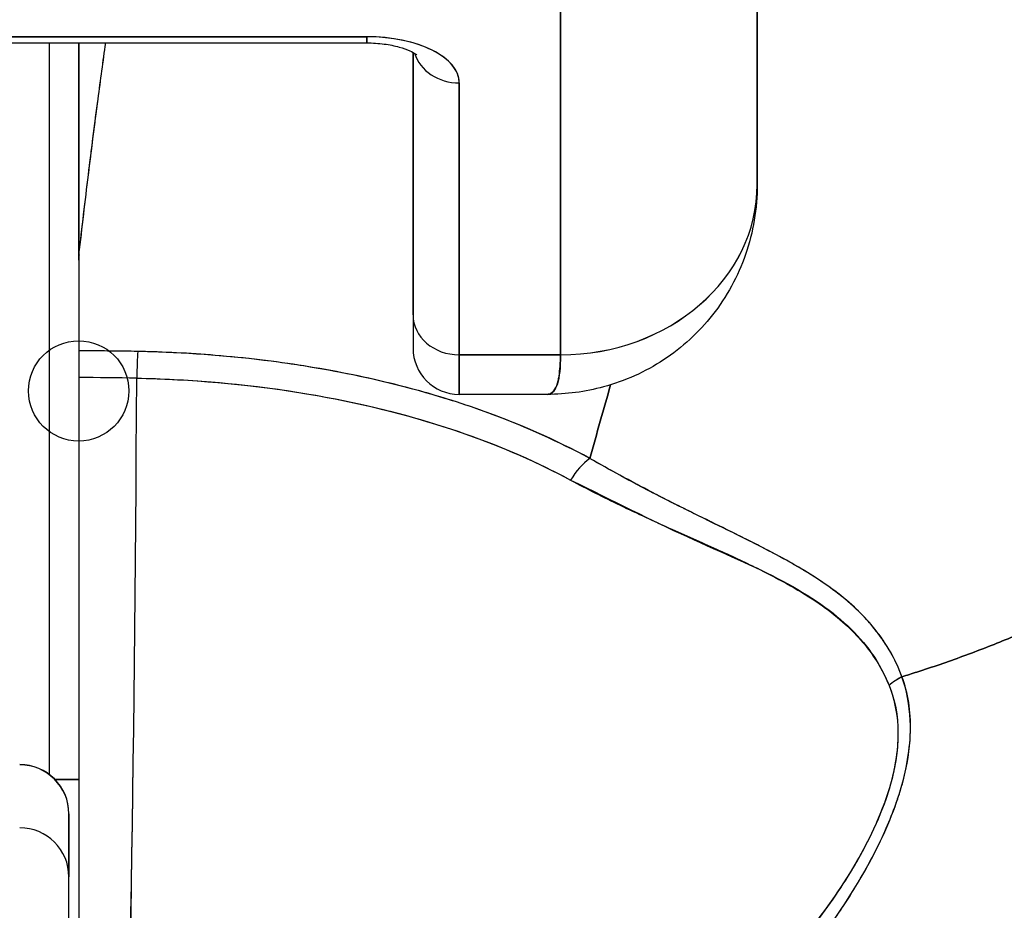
# Model space of a CAD drawing. Extents: x 784 to 1207, y 24 to 294.
# Tile 117 of 217: x 1027.132 to 1027.526, y 109.206 to 109.563. Entities that reach past the tile are written whole.
import ezdxf

# ---------------------------------------------------------------- set-up
doc = ezdxf.new("R2010")
doc.units = 0
doc.header["$LTSCALE"] = 4
doc.header["$MEASUREMENT"] = 0
doc.layers.get('0').update_dxf_attribs({"linetype": 'CONTINUOUS'})
doc.layers.get('DEFPOINTS').update_dxf_attribs({"linetype": 'CONTINUOUS'})
doc.styles.add('ROMANS', font='romans.shx')
doc.dimstyles.new('Default (ANSI)', dxfattribs={"dimscale": 20, "dimtxt": 0.07, "dimasz": 0.07, "dimexe": 0.125, "dimexo": 0.0625, "dimgap": 0.031496, "dimtad": 0, "dimtih": 1, "dimtoh": 1, "dimrnd": 1e-08, "dimzin": 0, "dimdsep": 46, "dimtxsty": 'ROMANS', "dimblk": 'Filled-1', "dimcen": 0.09, "dimdle": 0.393701, "dimclrd": 256, "dimclre": 256, "dimclrt": 256, "dimadec": 0, "dimazin": 0, "dimtfac": 0.928571, "dimtofl": 0, "dimtmove": 0, "dimatfit": 3, "dimfxl": 1, "dimtolj": 1, "dimtzin": 0, "dimlwd": -1, "dimlwe": -1, "dimarcsym": 0})

# ---------------------------------------------------------------- blocks, each defined once
blk = doc.blocks.new('Filled-1')
at = {"color": 0}
for p, q in [((0, 0), (-1, 0.17857)), ((-1, 0.17857), (-1, -0.17857)), ((-1, 0), (0, 0)), ((-1, -0.17857), (0, 0))]:
    blk.add_line(p, q, dxfattribs=at)
at = {"color": 0, "flags": 128}
blk.add_lwpolyline([(-1, -0.17857), (0, 0), (-1, 0.17857), (-1, -0.17857)], dxfattribs=at)
at = {"color": 0}
blk.add_solid([(-1, -0.17857), (0, 0), (-1, 0.17857), (-1, -0.17857)], dxfattribs=at)
blk = doc.blocks.new('*D20')
at = {"transparency": 16777216}
for p, q in [((1028.84995, 108.88735), (1028.84995, 115.33774)), ((1033.09995, 108.88735), (1033.09995, 115.33774)), ((1026.84995, 112.83774), (1024.84995, 112.83774)), ((1035.09995, 112.83774), (1037.09995, 112.83774))]:
    blk.add_line(p, q, dxfattribs=at)
at = {"layer": 'DEFPOINTS', "color": 0, "transparency": 16777216}
for p in [(1033.09995, 112.83774), (1028.84995, 107.63735), (1033.09995, 107.63735)]:
    blk.add_point(p, dxfattribs=at)
at = {"transparency": 16777216, "xscale": 2, "yscale": 2, "zscale": 2}
blk.add_blockref('Filled-1', (1028.84995, 112.83774), dxfattribs=at)
at = {"transparency": 16777216, "xscale": 2, "yscale": 2, "zscale": 2, "rotation": 180}
blk.add_blockref('Filled-1', (1033.09995, 112.83774), dxfattribs=at)
at = {"transparency": 16777216, "insert": (1021.17241, 112.83774), "char_height": 2, "attachment_point": 5, "style": 'ROMANS'}
blk.add_mtext('\\A1;4.25', dxfattribs=at)
blk = doc.blocks.new('*D22')
at = {"transparency": 16777216}
for p, q in [((996.78745, 108.8561), (996.78745, 123.13991)), ((1065.16245, 108.8561), (1065.16245, 123.13991)), ((998.18745, 120.63991), (1021.18133, 120.63991)), ((1063.76245, 120.63991), (1040.76857, 120.63991))]:
    blk.add_line(p, q, dxfattribs=at)
at = {"layer": 'DEFPOINTS', "color": 0, "transparency": 16777216}
for p in [(996.78745, 120.63991), (996.78745, 107.6061), (1065.16245, 107.6061)]:
    blk.add_point(p, dxfattribs=at)
at = {"transparency": 16777216, "xscale": 1.400000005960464, "yscale": 1.400000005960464, "zscale": 1.400000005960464, "rotation": 180}
blk.add_blockref('Filled-1', (996.78745, 120.63991), dxfattribs=at)
at = {"transparency": 16777216, "xscale": 1.400000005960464, "yscale": 1.400000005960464, "zscale": 1.400000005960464}
blk.add_blockref('Filled-1', (1065.16245, 120.63991), dxfattribs=at)
at = {"transparency": 16777216, "insert": (1030.97495, 120.63991), "char_height": 1.4, "attachment_point": 5, "style": 'ROMANS'}
blk.add_mtext('\\A1;\\fTahoma|b0|i0;\\H1.7500;(68.37)\\P\\fTahoma|b0|i0;\\H1.7500;OPENING WIDTH', dxfattribs=at)

msp = doc.modelspace()

# ---------------------------------------------------------------- linework, layer by layer
for p, q in [((1027.42715, 109.49657), (1027.42715, 109.67314)), ((1027.42715, 109.67314), (1027.42715, 109.49657)), ((1027.34841, 109.42838), (1027.34841, 109.60555)), ((1027.34841, 109.60555), (1027.34841, 109.42838)), ((1027.27085, 109.55575), (1027.08148, 109.55575)), ((1027.08148, 109.55575), (1027.27085, 109.55575)), ((1027.27085, 109.55327), (1027.27085, 109.55575)), ((1027.27085, 109.55575), (1027.27085, 109.55327)), ((1027.08148, 109.55327), (1027.27085, 109.55327)), ((1027.14369, 109.55327), (1027.14369, 109.2604)), ((1027.1555, 109.46628), (1027.1555, 109.55327)), ((1027.1555, 109.55327), (1027.1555, 109.46628)), ((1027.15562, 109.55327), (1027.15562, 109.46845)), ((1027.15562, 109.46845), (1027.15562, 109.55327)), ((1027.28936, 109.44441), (1027.28936, 109.54948)), ((1027.28936, 109.54948), (1027.28936, 109.44441)), ((1027.30786, 109.42838), (1027.30786, 109.53724)), ((1027.30786, 109.53724), (1027.30786, 109.42838)), ((1027.1555, 109.46628), (1027.1555, 109.42996)), ((1027.28936, 109.44441), (1027.28936, 109.43106)), ((1027.17216, 109.42985), (1027.17216, 109.42985)), ((1027.30786, 109.42838), (1027.30786, 109.41256)), ((1027.30786, 109.42838), (1027.34841, 109.42838)), ((1027.34841, 109.42838), (1027.30786, 109.42838)), ((1027.30786, 109.41256), (1027.30786, 109.42838)), ((1027.1555, 109.41926), (1027.1555, 109.06046)), ((1027.34315, 109.41256), (1027.30786, 109.41256)), ((1027.38778, 109.37188), (1027.38778, 109.37192)), ((1027.38778, 109.37192), (1027.38778, 109.37188)), ((1027.38778, 109.36091), (1027.38778, 109.36091)), ((1027.38778, 109.36091), (1027.38778, 109.36091)), ((1027.41617, 109.34788), (1027.41617, 109.34815)), ((1027.14604, 109.25833), (1027.1555, 109.25833)), ((1027.1555, 109.25833), (1027.14604, 109.25833)), ((1027.15156, 109.24456), (1027.15156, 109.24466)), ((1027.15156, 109.21934), (1027.15156, 109.24456)), ((1027.15156, 109.24456), (1027.15156, 109.21934)), ((1027.15156, 109.18836), (1027.15156, 109.21934))]:
    msp.add_line(p, q)
msp.add_circle((1027.1555, 109.41394), 0.02008)
for centre, radius, start, end in [((1027.30786, 109.43106), 0.0185, 180, 270), ((1027.13188, 109.24466), 0.01969, 0, 90)]:
    msp.add_arc(centre, radius, start, end)
for centre, major_axis, ratio, start_param, end_param in [((1027.27085, 109.53724), (0.03701, 0), 0.5, 0, 1.570796), ((1027.30786, 109.55327), (-0.0185, 0), 0.866025, 0.262731, 1.570796), ((1027.30786, 109.55327), (-0.0185, 0), 0.866025, 0.262731, 1.570796), ((1027.34841, 109.49657), (0.07874, 0), 0.866025, 4.712389, 6.283185), ((1027.34841, 109.49658), (0.07874, 0), 0.865826, 4.712395, 6.283129), ((1027.18676, 109.46485), (0.03112, -0.0037), 0.780581, 3.145336, 3.23398), ((1027.19684, 109.46452), (0.04129, -0.00328), 0.679672, 3.118385, 3.195472), ((1027.15567, 108.08516), (-0.00014, 1.68497), 0.000059, 0.609956, 0.646631), ((1027.30786, 109.44441), (-0.0185, 0), 0.866025, 0, 1.570796), ((1027.30786, 109.44441), (-0.0185, 0), 0.866025, 0, 1.570796), ((1027.1555, 108.98519), (-0.73764, 0), 0.602968, 4.680359, 4.712385), ((1027.17912, 109.41371), (0.00038, 0.02008), 0.025246, 0.647097, 1.302734), ((1027.17912, 109.41371), (-0.00038, -0.02007), 0.025243, 3.788594, 4.444262), ((1027.1555, 108.97671), (0.74124, 0), 0.597038, 1.539449, 1.570797), ((1027.1555, 108.97672), (0.74111, 0), 0.597133, 1.539446, 1.570798), ((1027.1681, 109.56526), (0, -0.55118), 0.02, 0.413203, 1.302303), ((1027.1681, 109.56526), (0, 0.55118), 0.02, 3.555085, 4.443895), ((1027.36009, 109.37141), (0.00951, 0.01768), 0.499899, 0.822765, 1.452292), ((1027.36009, 109.37141), (-0.00951, -0.01768), 0.499898, 3.964358, 4.593885), ((1027.49304, 109.28615), (0.01865, 0.00744), 0.769737, 1.694033, 2.011377), ((1027.49304, 109.28615), (-0.01865, -0.00744), 0.7697, 4.835385, 5.152769), ((1027.13188, 109.24456), (0.01969, 0), 0.999084, 0, 1.570796), ((1027.13188, 109.24456), (0.01969, 0), 0.999084, 0, 1.570796), ((1027.13188, 109.21934), (0.01969, 0), 0.999084, 0, 1.570796), ((1027.13188, 109.21934), (0.01969, 0), 0.999084, 0, 1.570796)]:
    msp.add_ellipse(centre, major_axis=major_axis, ratio=ratio, start_param=start_param, end_param=end_param)
for points, knots in [([(1027.52558, 109.72726), (1027.53053, 109.71784), (1027.53613, 109.70928), (1027.5423, 109.70135), (1027.54846, 109.69342), (1027.55518, 109.68613), (1027.56237, 109.67924), (1027.56956, 109.67235), (1027.57722, 109.66586), (1027.58526, 109.65956), (1027.59329, 109.65327), (1027.6017, 109.64715), (1027.61039, 109.64102), (1027.61908, 109.63489), (1027.62806, 109.62874), (1027.63723, 109.62237), (1027.6464, 109.61601), (1027.65576, 109.60944), (1027.66522, 109.60248), (1027.67467, 109.59553), (1027.68423, 109.58819), (1027.6938, 109.58032), (1027.70337, 109.57245), (1027.71294, 109.56405), (1027.72243, 109.55499)], [0, 0, 0, 0, 0.125006, 0.125006, 0.125006, 0.250011, 0.250011, 0.250011, 0.375017, 0.375017, 0.375017, 0.500022, 0.500022, 0.500022, 0.625028, 0.625028, 0.625028, 0.750033, 0.750033, 0.750033, 0.875039, 0.875039, 0.875039, 1, 1, 1, 1]), ([(1027.72243, 109.55499), (1027.71294, 109.56405), (1027.70336, 109.57245), (1027.69379, 109.58032), (1027.68423, 109.58819), (1027.67467, 109.59553), (1027.66521, 109.60249), (1027.65575, 109.60944), (1027.64639, 109.61602), (1027.63722, 109.62238), (1027.62805, 109.62874), (1027.61908, 109.63489), (1027.61039, 109.64102), (1027.60169, 109.64716), (1027.59329, 109.65327), (1027.58525, 109.65957), (1027.57722, 109.66586), (1027.56956, 109.67235), (1027.56237, 109.67924), (1027.55518, 109.68613), (1027.54846, 109.69342), (1027.5423, 109.70135), (1027.53613, 109.70928), (1027.53053, 109.71784), (1027.52558, 109.72726)], [0, 0, 0, 0, 0.124999, 0.124999, 0.124999, 0.25, 0.25, 0.25, 0.375, 0.375, 0.375, 0.5, 0.5, 0.5, 0.625, 0.625, 0.625, 0.75, 0.75, 0.75, 0.875, 0.875, 0.875, 1, 1, 1, 1]), ([(1027.30786, 109.53724), (1027.3078, 109.53977), (1027.30688, 109.5421), (1027.30505, 109.54431), (1027.30322, 109.54652), (1027.30047, 109.5486), (1027.29702, 109.55033), (1027.29356, 109.55206), (1027.28939, 109.55343), (1027.28498, 109.55434), (1027.28057, 109.55526), (1027.27591, 109.55571), (1027.27085, 109.55575)], [0, 0, 0, 0, 0.25, 0.25, 0.25, 0.5, 0.5, 0.5, 0.75, 0.75, 0.75, 1, 1, 1, 1]), ([(1027.48507, 109.29948), (1027.48708, 109.3001), (1027.48909, 109.30073), (1027.49109, 109.30137), (1027.49728, 109.30335), (1027.50341, 109.30546), (1027.50948, 109.30768), (1027.51559, 109.30991), (1027.52163, 109.31226), (1027.52758, 109.31473), (1027.53357, 109.31721), (1027.53947, 109.3198), (1027.54527, 109.3225), (1027.54749, 109.32354), (1027.54969, 109.32459), (1027.55188, 109.32565), (1027.56124, 109.33021), (1027.57031, 109.33506), (1027.57905, 109.34015), (1027.58449, 109.34332), (1027.5898, 109.34658), (1027.59498, 109.34994), (1027.60017, 109.35331), (1027.60522, 109.35677), (1027.61014, 109.36032), (1027.61506, 109.36388), (1027.61983, 109.36752), (1027.62446, 109.37125), (1027.62909, 109.37497), (1027.63356, 109.37877), (1027.6379, 109.38265), (1027.64488, 109.38891), (1027.65148, 109.39538), (1027.65769, 109.40205), (1027.65911, 109.40358), (1027.66052, 109.40512), (1027.6619, 109.40667), (1027.66914, 109.41479), (1027.67578, 109.42321), (1027.68181, 109.43184), (1027.68586, 109.43766), (1027.68964, 109.44358), (1027.69311, 109.44958), (1027.69465, 109.45223), (1027.69613, 109.4549), (1027.69755, 109.45759), (1027.70199, 109.46601), (1027.70586, 109.47458), (1027.70915, 109.48332), (1027.71138, 109.48924), (1027.71334, 109.49523), (1027.71503, 109.50128), (1027.71569, 109.50367), (1027.71632, 109.50607), (1027.71689, 109.50848), (1027.71881, 109.51646), (1027.72022, 109.52452), (1027.72114, 109.53252), (1027.72201, 109.54011), (1027.72243, 109.54765), (1027.72243, 109.55499)], [0, 0, 0, 0, 0.014459, 0.014459, 0.014459, 0.059138, 0.059138, 0.059138, 0.104088, 0.104088, 0.104088, 0.149346, 0.149346, 0.149346, 0.166667, 0.166667, 0.166667, 0.24084, 0.24084, 0.24084, 0.286952, 0.286952, 0.286952, 0.333189, 0.333189, 0.333189, 0.379462, 0.379462, 0.379462, 0.425634, 0.425634, 0.425634, 0.5, 0.5, 0.5, 0.517058, 0.517058, 0.517058, 0.606463, 0.606463, 0.606463, 0.666667, 0.666667, 0.666667, 0.693307, 0.693307, 0.693307, 0.776792, 0.776792, 0.776792, 0.833333, 0.833333, 0.833333, 0.855634, 0.855634, 0.855634, 0.929684, 0.929684, 0.929684, 1, 1, 1, 1]), ([(1027.72243, 109.55499), (1027.72243, 109.54765), (1027.72201, 109.54011), (1027.72114, 109.53252), (1027.72022, 109.52453), (1027.71881, 109.51647), (1027.71689, 109.50848), (1027.71632, 109.50609), (1027.7157, 109.50371), (1027.71504, 109.50134), (1027.71336, 109.49527), (1027.71139, 109.48926), (1027.70915, 109.48332), (1027.70586, 109.47458), (1027.70199, 109.466), (1027.69755, 109.45759), (1027.69613, 109.4549), (1027.69465, 109.45224), (1027.69311, 109.44958), (1027.68964, 109.44358), (1027.68586, 109.43766), (1027.68181, 109.43184), (1027.67578, 109.4232), (1027.66914, 109.4148), (1027.6619, 109.40667), (1027.66052, 109.40512), (1027.65912, 109.40358), (1027.6577, 109.40206), (1027.65149, 109.39539), (1027.64488, 109.38891), (1027.6379, 109.38265), (1027.62923, 109.37489), (1027.61999, 109.36744), (1027.61018, 109.36035), (1027.60035, 109.35325), (1027.58995, 109.3465), (1027.57905, 109.34015), (1027.57031, 109.33505), (1027.56123, 109.33021), (1027.55186, 109.32565), (1027.54968, 109.32458), (1027.54748, 109.32354), (1027.54527, 109.3225), (1027.53947, 109.3198), (1027.53357, 109.31721), (1027.52758, 109.31473), (1027.52163, 109.31226), (1027.51559, 109.30991), (1027.50948, 109.30768), (1027.50341, 109.30546), (1027.49728, 109.30335), (1027.49109, 109.30137), (1027.48909, 109.30073), (1027.48708, 109.3001), (1027.48507, 109.29948)], [0, 0, 0, 0, 0.070424, 0.070424, 0.070424, 0.144534, 0.144534, 0.144534, 0.166667, 0.166667, 0.166667, 0.223344, 0.223344, 0.223344, 0.306735, 0.306735, 0.306735, 0.333333, 0.333333, 0.333333, 0.393546, 0.393546, 0.393546, 0.482972, 0.482972, 0.482972, 0.5, 0.5, 0.5, 0.574384, 0.574384, 0.574384, 0.666667, 0.666667, 0.666667, 0.759127, 0.759127, 0.759127, 0.833333, 0.833333, 0.833333, 0.850626, 0.850626, 0.850626, 0.89589, 0.89589, 0.89589, 0.940848, 0.940848, 0.940848, 0.985537, 0.985537, 0.985537, 1, 1, 1, 1]), ([(1027.15562, 109.46845), (1027.15685, 109.47937), (1027.15811, 109.49003), (1027.15938, 109.50042), (1027.15999, 109.50536), (1027.16061, 109.51024), (1027.16122, 109.51506), (1027.1619, 109.52038), (1027.16259, 109.52562), (1027.16327, 109.53078), (1027.16429, 109.53845), (1027.16531, 109.54594), (1027.16633, 109.55327)], [0, 0, 0, 0, 0.3333333, 0.3333333, 0.3333333, 0.491831, 0.491831, 0.491831, 0.6666667, 0.6666667, 0.6666667, 0.9261561, 0.9261561, 0.9261561, 0.9261561]), ([(1027.15562, 109.46845), (1027.15687, 109.4794), (1027.15813, 109.49007), (1027.1594, 109.50046), (1027.16067, 109.51085), (1027.16196, 109.52096), (1027.16326, 109.5308), (1027.16427, 109.53845), (1027.16529, 109.54594), (1027.16632, 109.55327)], [0, 0, 0, 0, 0.3333333, 0.3333333, 0.3333333, 0.6666667, 0.6666667, 0.6666667, 0.9261524, 0.9261524, 0.9261524, 0.9261524]), ([(1027.27085, 109.55327), (1027.27321, 109.55327), (1027.27556, 109.55311), (1027.27995, 109.55254), (1027.28199, 109.55213), (1027.28544, 109.55118), (1027.28688, 109.55066), (1027.28903, 109.54969), (1027.28979, 109.54925), (1027.29067, 109.54865), (1027.29087, 109.54846), (1027.29087, 109.54846)], [4.713492, 4.713492, 4.713492, 4.713492, 4.967802, 4.967802, 5.216068, 5.216068, 5.446392, 5.446392, 5.650549, 5.650549, 5.825911, 5.825911, 5.825911, 5.825911]), ([(1027.42715, 109.49655), (1027.42715, 109.4871), (1027.42557, 109.47748), (1027.41946, 109.45985), (1027.41495, 109.45156), (1027.40379, 109.43738), (1027.39708, 109.43123), (1027.38232, 109.42153), (1027.37409, 109.41785), (1027.3583, 109.41355), (1027.35065, 109.41255), (1027.3431, 109.41254)], [0, 0, 0, 0, 0.073142, 0.073142, 0.1436544, 0.1436544, 0.2117172, 0.2117172, 0.2795092, 0.2795092, 0.3382442, 0.3382442, 0.3382442, 0.3382442]), ([(1027.28936, 109.44441), (1027.28936, 109.4391), (1027.28936, 109.43539), (1027.28936, 109.43324), (1027.28936, 109.43181), (1027.28936, 109.43108), (1027.28936, 109.43108)], [0, 0, 0, 0, 0.2, 0.2, 0.2, 0.33358, 0.33358, 0.33358, 0.33358]), ([(1027.1555, 109.42996), (1027.1555, 109.42902), (1027.1555, 109.428), (1027.1555, 109.42689), (1027.1555, 109.42578), (1027.1555, 109.42458), (1027.1555, 109.42331), (1027.1555, 109.42204), (1027.1555, 109.42069), (1027.1555, 109.41926)], [0, 0, 0, 0, 0.333333, 0.333333, 0.333333, 0.666667, 0.666667, 0.666667, 1, 1, 1, 1]), ([(1027.17912, 109.42974), (1027.17741, 109.42977), (1027.1757, 109.4298), (1027.174, 109.42982), (1027.16783, 109.42992), (1027.16167, 109.42996), (1027.1555, 109.42996)], [0, 0, 0, 0, 0.216888, 0.216888, 0.216888, 1, 1, 1, 1]), ([(1027.36008, 109.38693), (1027.34766, 109.39353), (1027.33496, 109.3993), (1027.32149, 109.40435), (1027.31667, 109.40616), (1027.31176, 109.40788), (1027.30673, 109.40951), (1027.2982, 109.41226), (1027.28934, 109.41476), (1027.28023, 109.41699), (1027.26896, 109.41974), (1027.2573, 109.42207), (1027.24544, 109.42395), (1027.24215, 109.42446), (1027.23885, 109.42495), (1027.23553, 109.4254), (1027.21983, 109.42753), (1027.20376, 109.42888), (1027.18739, 109.42949), (1027.18464, 109.42959), (1027.18188, 109.42968), (1027.17912, 109.42974)], [0, 0, 0, 0, 0.245449, 0.245449, 0.245449, 0.333333, 0.333333, 0.333333, 0.482385, 0.482385, 0.482385, 0.666667, 0.666667, 0.666667, 0.717769, 0.717769, 0.717769, 0.959443, 0.959443, 0.959443, 1, 1, 1, 1]), ([(1027.36008, 109.38693), (1027.34663, 109.39426), (1027.33187, 109.40078), (1027.31602, 109.40637), (1027.31309, 109.4074), (1027.31013, 109.40841), (1027.30713, 109.40937), (1027.29382, 109.41368), (1027.27982, 109.41734), (1027.26532, 109.42033), (1027.25886, 109.42166), (1027.2523, 109.42285), (1027.24567, 109.42391), (1027.23405, 109.42576), (1027.2222, 109.42718), (1027.21018, 109.42817), (1027.19993, 109.42901), (1027.18956, 109.42953), (1027.17912, 109.42974)], [0, 0, 0, 0, 0.281412, 0.281412, 0.281412, 0.333333, 0.333333, 0.333333, 0.563955, 0.563955, 0.563955, 0.666667, 0.666667, 0.666667, 0.846576, 0.846576, 0.846576, 1, 1, 1, 1]), ([(1027.34314, 109.41254), (1027.34353, 109.41255), (1027.34389, 109.41262), (1027.34423, 109.41275), (1027.34578, 109.41337), (1027.34681, 109.41525), (1027.34745, 109.41802), (1027.34758, 109.41859), (1027.3477, 109.4192), (1027.3478, 109.41985), (1027.34819, 109.4223), (1027.34836, 109.42525), (1027.34841, 109.42838)], [0.6280519, 0.6280519, 0.6280519, 0.6280519, 0.6650279, 0.6650279, 0.6650279, 0.8333333, 0.8333333, 0.8333333, 0.8681604, 0.8681604, 0.8681604, 0.9997913, 0.9997913, 0.9997913, 0.9997913]), ([(1027.34841, 109.42838), (1027.34839, 109.42339), (1027.34796, 109.41948), (1027.34713, 109.4168), (1027.3463, 109.41413), (1027.34507, 109.41269), (1027.34339, 109.41257), (1027.34331, 109.41256), (1027.34323, 109.41256), (1027.34315, 109.41256)], [0.0000104, 0.0000104, 0.0000104, 0.0000104, 0.1666667, 0.1666667, 0.1666667, 0.3333333, 0.3333333, 0.3333333, 0.3411809, 0.3411809, 0.3411809, 0.3411809]), ([(1027.1555, 109.41926), (1027.1555, 109.38767), (1027.1555, 109.35731), (1027.1555, 109.32789), (1027.1555, 109.29847), (1027.1555, 109.27), (1027.1555, 109.24334), (1027.1555, 109.21667), (1027.1555, 109.19182), (1027.1555, 109.16901), (1027.1555, 109.14621), (1027.1555, 109.12545), (1027.1555, 109.1073), (1027.1555, 109.08914), (1027.1555, 109.07358), (1027.1555, 109.06044)], [0, 0, 0, 0, 0.2, 0.2, 0.2, 0.4, 0.4, 0.4, 0.6, 0.6, 0.6, 0.8, 0.8, 0.8, 1, 1, 1, 1]), ([(1027.17873, 109.41904), (1027.1887, 109.41885), (1027.19866, 109.41835), (1027.20855, 109.41754), (1027.22653, 109.41608), (1027.24428, 109.41359), (1027.26148, 109.41007), (1027.27833, 109.40663), (1027.29466, 109.4022), (1027.31014, 109.39677), (1027.32514, 109.39151), (1027.33935, 109.38531), (1027.35244, 109.37823)], [0, 0, 0, 0, 0.15805, 0.15805, 0.15805, 0.445483, 0.445483, 0.445483, 0.727137, 0.727137, 0.727137, 1, 1, 1, 1]), ([(1027.17873, 109.41904), (1027.2007, 109.41857), (1027.22212, 109.41673), (1027.24278, 109.41346), (1027.26344, 109.41019), (1027.28334, 109.40549), (1027.30176, 109.39958), (1027.32017, 109.39368), (1027.3371, 109.38656), (1027.35244, 109.37823)], [0, 0, 0, 0, 0.333333, 0.333333, 0.333333, 0.666667, 0.666667, 0.666667, 1, 1, 1, 1]), ([(1027.48507, 109.29948), (1027.48472, 109.30042), (1027.48435, 109.30136), (1027.48396, 109.30229), (1027.48287, 109.30489), (1027.4816, 109.30746), (1027.48012, 109.30999), (1027.47858, 109.31265), (1027.47681, 109.31527), (1027.47481, 109.31783), (1027.47342, 109.31961), (1027.47192, 109.32135), (1027.47031, 109.32307), (1027.46948, 109.32395), (1027.46862, 109.32483), (1027.46773, 109.32569), (1027.46497, 109.32837), (1027.46193, 109.33097), (1027.45862, 109.33349), (1027.45513, 109.33614), (1027.45133, 109.33871), (1027.44727, 109.34122), (1027.44601, 109.34199), (1027.44474, 109.34276), (1027.44343, 109.34352), (1027.4403, 109.34536), (1027.43701, 109.34718), (1027.43358, 109.34899), (1027.42855, 109.35165), (1027.42322, 109.35431), (1027.41761, 109.35707), (1027.41384, 109.35893), (1027.40995, 109.36083), (1027.40593, 109.3628), (1027.40368, 109.36391), (1027.40139, 109.36504), (1027.39907, 109.36619), (1027.39267, 109.36937), (1027.386, 109.37275), (1027.37912, 109.3764), (1027.37293, 109.37967), (1027.36657, 109.38315), (1027.36008, 109.38693)], [0, 0, 0, 0, 0.028646, 0.028646, 0.028646, 0.108264, 0.108264, 0.108264, 0.191862, 0.191862, 0.191862, 0.25, 0.25, 0.25, 0.279904, 0.279904, 0.279904, 0.37246, 0.37246, 0.37246, 0.469969, 0.469969, 0.469969, 0.5, 0.5, 0.5, 0.572304, 0.572304, 0.572304, 0.678496, 0.678496, 0.678496, 0.75, 0.75, 0.75, 0.790087, 0.790087, 0.790087, 0.900698, 0.900698, 0.900698, 1, 1, 1, 1]), ([(1027.48507, 109.29948), (1027.48238, 109.30707), (1027.47821, 109.31387), (1027.47306, 109.31998), (1027.47298, 109.32006), (1027.47291, 109.32015), (1027.47284, 109.32023), (1027.46806, 109.32585), (1027.46245, 109.33087), (1027.45577, 109.33563), (1027.45532, 109.33595), (1027.45486, 109.33627), (1027.45439, 109.33659), (1027.45182, 109.33837), (1027.44909, 109.34012), (1027.44623, 109.34185), (1027.44428, 109.34302), (1027.44227, 109.34419), (1027.44019, 109.34535), (1027.43656, 109.34739), (1027.43273, 109.34942), (1027.42874, 109.35147), (1027.42772, 109.35199), (1027.42668, 109.35252), (1027.42564, 109.35305), (1027.4212, 109.35529), (1027.41657, 109.35758), (1027.41174, 109.35995), (1027.40741, 109.36208), (1027.4029, 109.36429), (1027.39826, 109.36661), (1027.39784, 109.36682), (1027.39742, 109.36703), (1027.39699, 109.36725), (1027.39315, 109.36918), (1027.3892, 109.37118), (1027.38516, 109.37327), (1027.38091, 109.37548), (1027.37656, 109.37778), (1027.37212, 109.3802), (1027.36817, 109.38235), (1027.36416, 109.38459), (1027.36008, 109.38693)], [0, 0, 0, 0, 0.2, 0.2, 0.2, 0.202822, 0.202822, 0.202822, 0.387433, 0.387433, 0.387433, 0.4, 0.4, 0.4, 0.469613, 0.469613, 0.469613, 0.517, 0.517, 0.517, 0.6, 0.6, 0.6, 0.621251, 0.621251, 0.621251, 0.71154, 0.71154, 0.71154, 0.792621, 0.792621, 0.792621, 0.8, 0.8, 0.8, 0.866842, 0.866842, 0.866842, 0.937291, 0.937291, 0.937291, 1, 1, 1, 1]), ([(1027.35244, 109.37823), (1027.35906, 109.37464), (1027.36568, 109.37132), (1027.37224, 109.36816), (1027.37921, 109.36481), (1027.38611, 109.36165), (1027.3929, 109.3586), (1027.39938, 109.35568), (1027.40576, 109.35286), (1027.41197, 109.35006), (1027.41753, 109.34754), (1027.42297, 109.34504), (1027.42818, 109.34241), (1027.4286, 109.34221), (1027.42901, 109.342), (1027.42942, 109.34179), (1027.43374, 109.33959), (1027.43793, 109.33737), (1027.44193, 109.33506), (1027.44591, 109.33277), (1027.44971, 109.33038), (1027.45327, 109.32784), (1027.4565, 109.32555), (1027.45954, 109.32313), (1027.46236, 109.32057), (1027.46492, 109.31824), (1027.4673, 109.3158), (1027.46947, 109.31322), (1027.47144, 109.31088), (1027.47325, 109.30844), (1027.47486, 109.30588), (1027.47633, 109.30355), (1027.47764, 109.30114), (1027.47878, 109.29862), (1027.47918, 109.29775), (1027.47956, 109.29686), (1027.47991, 109.29596)], [0, 0, 0, 0, 0.123264, 0.123264, 0.123264, 0.254167, 0.254167, 0.254167, 0.37913, 0.37913, 0.37913, 0.491157, 0.491157, 0.491157, 0.5, 0.5, 0.5, 0.593399, 0.593399, 0.593399, 0.686267, 0.686267, 0.686267, 0.770296, 0.770296, 0.770296, 0.846506, 0.846506, 0.846506, 0.915548, 0.915548, 0.915548, 0.978208, 0.978208, 0.978208, 1, 1, 1, 1]), ([(1027.35244, 109.37823), (1027.36947, 109.36986), (1027.38485, 109.36214), (1027.39905, 109.3556), (1027.41324, 109.34905), (1027.42624, 109.34367), (1027.43735, 109.33779), (1027.44846, 109.33191), (1027.45766, 109.32552), (1027.46473, 109.31855), (1027.4718, 109.31158), (1027.47675, 109.30401), (1027.47991, 109.29596)], [0, 0, 0, 0, 0.25, 0.25, 0.25, 0.5, 0.5, 0.5, 0.75, 0.75, 0.75, 1, 1, 1, 1]), ([(1027.25357, 109.06181), (1027.26763, 109.06628), (1027.28253, 109.07157), (1027.29744, 109.07788), (1027.30204, 109.07983), (1027.30664, 109.08187), (1027.31123, 109.08402), (1027.31513, 109.08584), (1027.31901, 109.08774), (1027.32286, 109.08969), (1027.3323, 109.09448), (1027.34156, 109.09963), (1027.3504, 109.10496), (1027.35599, 109.10833), (1027.36142, 109.11177), (1027.36662, 109.11523), (1027.37046, 109.11779), (1027.37417, 109.12036), (1027.37778, 109.12294), (1027.37838, 109.12337), (1027.37898, 109.1238), (1027.37958, 109.12423), (1027.39057, 109.13219), (1027.40047, 109.14026), (1027.4096, 109.14844), (1027.40996, 109.14877), (1027.41033, 109.1491), (1027.41069, 109.14943), (1027.42123, 109.15895), (1027.43072, 109.16864), (1027.4391, 109.17826), (1027.44094, 109.18037), (1027.44273, 109.18249), (1027.44447, 109.18459), (1027.44541, 109.18573), (1027.44634, 109.18687), (1027.44725, 109.18801), (1027.45449, 109.19706), (1027.46076, 109.206), (1027.46609, 109.2147), (1027.46696, 109.21611), (1027.46781, 109.21752), (1027.46863, 109.21893), (1027.47486, 109.22959), (1027.47969, 109.23984), (1027.48297, 109.24936), (1027.4831, 109.24976), (1027.48324, 109.25015), (1027.48337, 109.25055), (1027.48665, 109.26041), (1027.48823, 109.26946), (1027.48847, 109.27761), (1027.4887, 109.28576), (1027.48759, 109.29303), (1027.48507, 109.29948)], [0, 0, 0, 0, 0.095523, 0.095523, 0.095523, 0.125, 0.125, 0.125, 0.150006, 0.150006, 0.150006, 0.211266, 0.211266, 0.211266, 0.25, 0.25, 0.25, 0.278579, 0.278579, 0.278579, 0.283368, 0.283368, 0.283368, 0.371453, 0.371453, 0.371453, 0.375, 0.375, 0.375, 0.477463, 0.477463, 0.477463, 0.5, 0.5, 0.5, 0.512193, 0.512193, 0.512193, 0.609209, 0.609209, 0.609209, 0.625, 0.625, 0.625, 0.744987, 0.744987, 0.744987, 0.75, 0.75, 0.75, 0.875, 0.875, 0.875, 1, 1, 1, 1]), ([(1027.25357, 109.06181), (1027.26242, 109.06451), (1027.27102, 109.06744), (1027.27934, 109.07057), (1027.28915, 109.07426), (1027.29858, 109.0782), (1027.30762, 109.08235), (1027.31101, 109.0839), (1027.31434, 109.08548), (1027.31761, 109.08708), (1027.3247, 109.09055), (1027.33153, 109.09413), (1027.33811, 109.0978), (1027.34959, 109.10421), (1027.36031, 109.11089), (1027.37034, 109.11775), (1027.38263, 109.12616), (1027.39387, 109.13484), (1027.40412, 109.14364), (1027.40703, 109.14614), (1027.40987, 109.14866), (1027.41263, 109.15118), (1027.4205, 109.15838), (1027.42771, 109.16564), (1027.4343, 109.17287), (1027.43813, 109.17706), (1027.44174, 109.18125), (1027.44515, 109.18542), (1027.44959, 109.19085), (1027.45368, 109.19624), (1027.45744, 109.20158), (1027.46155, 109.20741), (1027.46526, 109.21317), (1027.46856, 109.21882), (1027.47078, 109.22262), (1027.47282, 109.22636), (1027.47467, 109.23004), (1027.47809, 109.23683), (1027.48089, 109.24339), (1027.48304, 109.2496), (1027.48399, 109.25235), (1027.48481, 109.25502), (1027.48551, 109.25764), (1027.48724, 109.26416), (1027.48821, 109.27034), (1027.48843, 109.27629), (1027.4885, 109.27825), (1027.48849, 109.28019), (1027.4884, 109.2821), (1027.48812, 109.28829), (1027.48696, 109.29415), (1027.48507, 109.29948)], [0, 0, 0, 0, 0.047704, 0.047704, 0.047704, 0.103949, 0.103949, 0.103949, 0.125, 0.125, 0.125, 0.170549, 0.170549, 0.170549, 0.25, 0.25, 0.25, 0.347289, 0.347289, 0.347289, 0.375, 0.375, 0.375, 0.454119, 0.454119, 0.454119, 0.5, 0.5, 0.5, 0.559712, 0.559712, 0.559712, 0.625, 0.625, 0.625, 0.668948, 0.668948, 0.668948, 0.75, 0.75, 0.75, 0.785781, 0.785781, 0.785781, 0.875, 0.875, 0.875, 0.904424, 0.904424, 0.904424, 1, 1, 1, 1]), ([(1027.47991, 109.29596), (1027.48188, 109.29096), (1027.4831, 109.28549), (1027.48341, 109.27963), (1027.48367, 109.27465), (1027.48327, 109.26938), (1027.48227, 109.26396), (1027.48181, 109.26149), (1027.48122, 109.25899), (1027.48051, 109.25645), (1027.47809, 109.24785), (1027.47425, 109.23895), (1027.46955, 109.23018), (1027.46903, 109.22921), (1027.4685, 109.22823), (1027.46795, 109.22726), (1027.46335, 109.21902), (1027.45796, 109.21091), (1027.45204, 109.20302), (1027.44495, 109.19356), (1027.43709, 109.18443), (1027.42865, 109.1757), (1027.42314, 109.17), (1027.41739, 109.16448), (1027.41141, 109.15913), (1027.40717, 109.15534), (1027.40284, 109.15164), (1027.39841, 109.14803), (1027.38781, 109.1394), (1027.37669, 109.13132), (1027.36516, 109.12382), (1027.35564, 109.11762), (1027.34583, 109.11181), (1027.33578, 109.10641), (1027.33486, 109.10592), (1027.33393, 109.10542), (1027.333, 109.10493), (1027.32317, 109.09975), (1027.31311, 109.09495), (1027.30288, 109.09056), (1027.2937, 109.08662), (1027.28439, 109.083), (1027.27496, 109.07971), (1027.26657, 109.07679), (1027.2581, 109.07413), (1027.24956, 109.07174)], [0, 0, 0, 0, 0.067597, 0.067597, 0.067597, 0.125, 0.125, 0.125, 0.151167, 0.151167, 0.151167, 0.240091, 0.240091, 0.240091, 0.25, 0.25, 0.25, 0.333853, 0.333853, 0.333853, 0.434449, 0.434449, 0.434449, 0.5, 0.5, 0.5, 0.546484, 0.546484, 0.546484, 0.657929, 0.657929, 0.657929, 0.75, 0.75, 0.75, 0.758447, 0.758447, 0.758447, 0.848119, 0.848119, 0.848119, 0.928517, 0.928517, 0.928517, 1, 1, 1, 1]), ([(1027.47991, 109.29596), (1027.48235, 109.29037), (1027.4835, 109.28398), (1027.48348, 109.27686), (1027.48347, 109.26974), (1027.48227, 109.26189), (1027.4796, 109.25337), (1027.47693, 109.24485), (1027.47278, 109.23567), (1027.46729, 109.22609), (1027.46179, 109.21651), (1027.45494, 109.20655), (1027.44684, 109.19644), (1027.43874, 109.18632), (1027.42939, 109.17607), (1027.41868, 109.16586), (1027.40797, 109.15564), (1027.39592, 109.14547), (1027.38213, 109.13545), (1027.36834, 109.12542), (1027.35277, 109.11562), (1027.33727, 109.10721), (1027.32177, 109.09881), (1027.30635, 109.09177), (1027.29167, 109.08594), (1027.27698, 109.08011), (1027.26303, 109.07546), (1027.24956, 109.07174)], [0, 0, 0, 0, 0.111111, 0.111111, 0.111111, 0.222222, 0.222222, 0.222222, 0.333333, 0.333333, 0.333333, 0.444444, 0.444444, 0.444444, 0.555556, 0.555556, 0.555556, 0.666667, 0.666667, 0.666667, 0.777778, 0.777778, 0.777778, 0.888889, 0.888889, 0.888889, 1, 1, 1, 1]), ([(1027.15156, 109.18836), (1027.15156, 109.19456), (1027.15156, 109.19984), (1027.15156, 109.20423), (1027.15156, 109.20863), (1027.15156, 109.21215), (1027.15156, 109.21468), (1027.15156, 109.2172), (1027.15156, 109.21875), (1027.15156, 109.21934)], [0, 0, 0, 0, 0.333333, 0.333333, 0.333333, 0.666667, 0.666667, 0.666667, 1, 1, 1, 1])]:
    msp.add_open_spline(points, degree=3, knots=knots)
for points in [[(1027.42715, 109.49657), (1027.42715, 109.49642), (1027.42715, 109.49626), (1027.42715, 109.4961)], [(1027.20124, 109.41807), (1027.20124, 109.41807), (1027.20124, 109.41808), (1027.20124, 109.41808)], [(1027.36843, 109.41636), (1027.36573, 109.40674), (1027.36294, 109.39693), (1027.36008, 109.38693)], [(1027.36008, 109.38693), (1027.36294, 109.39693), (1027.36573, 109.40674), (1027.36843, 109.41636)], [(1027.15156, 109.24456), (1027.15156, 109.24462), (1027.15156, 109.24465), (1027.15156, 109.24465)]]:
    msp.add_open_spline(points, degree=3)

# ---------------------------------------------------------------- dimensions: what is measured, and where the dimension line sits
dim = msp.add_linear_dim(base=(996.7874514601, 120.6399118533), p1=(1065.1624514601, 107.6060975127), p2=(996.7874514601, 107.6060975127), angle=180, text='\\fTahoma|b0|i0;\\H1.7500;(<>)\\P\\fTahoma|b0|i0;\\H1.7500;OPENING WIDTH', dimstyle='Default (ANSI)', override={"dimgap": 0.031496, "dimtih": 0, "dimtoh": 0, "dimdec": 2, "dimtol": 0, "dimlim": 0, "dimtp": 0, "dimtm": 0, "dimtdec": 2, "dimatfit": 1})
dim.commit()
dim.dimension.update_dxf_attribs({"geometry": '*D22', "text_midpoint": (1030.9749514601, 120.6399118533), "dimtype": 160})
dim = msp.add_linear_dim(base=(1033.09995, 112.83774), p1=(1028.84995, 107.63735), p2=(1033.09995, 107.63735), angle=180, dimstyle='Default (ANSI)', override={"dimtxt": 0.1, "dimasz": 0.1, "dimgap": 0.031496, "dimtih": 0, "dimtoh": 0, "dimdec": 2, "dimtol": 0, "dimlim": 0, "dimtp": 0, "dimtm": 0, "dimtdec": 2, "dimatfit": 1})
dim.commit()
dim.dimension.update_dxf_attribs({"geometry": '*D20', "text_midpoint": (1021.17241, 112.83774), "dimtype": 160})

doc.saveas('drawing.dxf')
